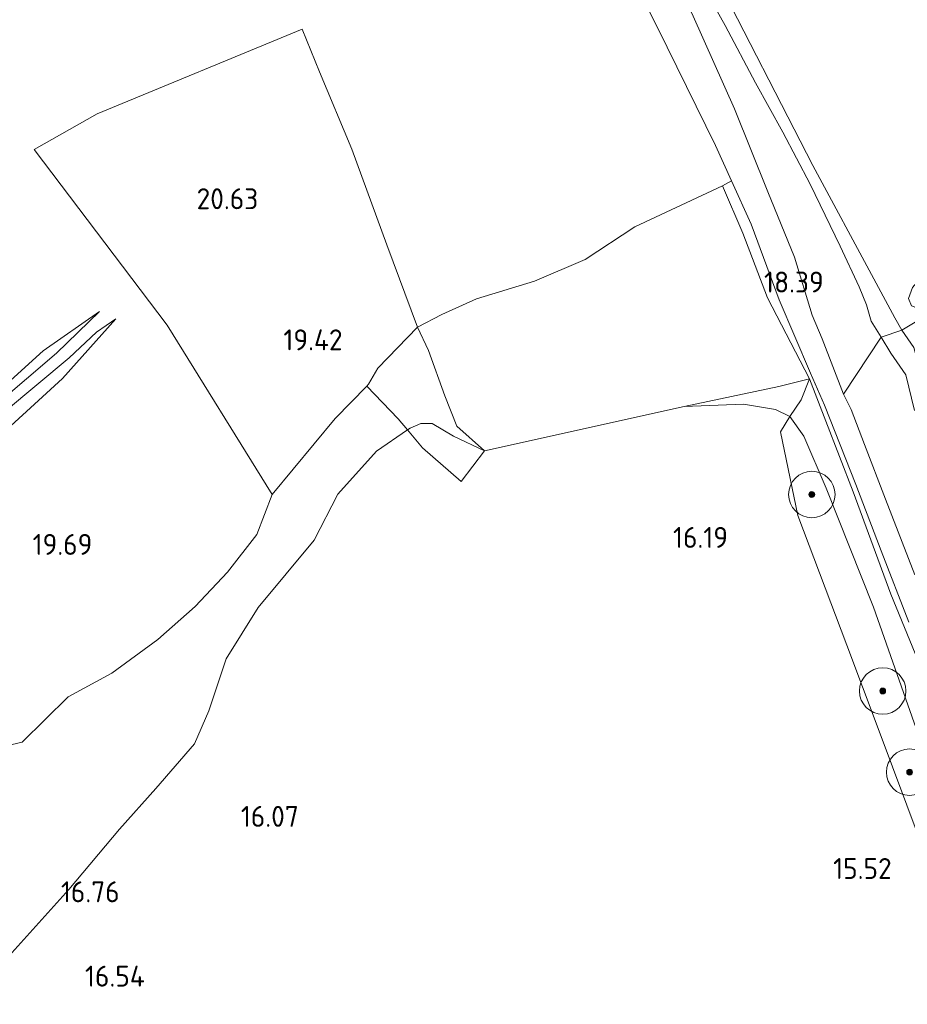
# Model space of a CAD drawing. Extents: x 196936 to 200438, y 361224 to 364196.
# Tile 95 of 256: x 197778 to 197854, y 363183 to 363268. Entities that reach past the tile are written whole.
import ezdxf
from ezdxf.enums import TextEntityAlignment as Align

# ---------------------------------------------------------------- set-up
doc = ezdxf.new("R2010")
doc.units = 0
for name, color, linetype, lineweight in [('B-ME-GR-BOOM-S', 90, 'Continuous', 25), ('B-ME-GR-GRAS-GV', 60, 'Continuous', 13), ('B-ME-GR-HAAG-G', 90, 'GR-HAAG1', 13), ('B-ME-GW-TALUD_KRUIN-G', 90, 'Continuous', 18), ('B-ME-GW-TALUD_TEEN-G', 90, 'Continuous', 18), ('B-ME-IE-TERREINAFSCHEIDING_KUNSTMATIG_HEKWERK-G', 20, 'IE-TERREINAFSCHEIDING-KUNSTMATIG', 18), ('B-ME-OG-HOOGTEPUNT-S', 7, 'Continuous', 25), ('B-ME-OG-TERREIN_GROEN-GV', 7, 'Continuous', 18), ('B-ME-OG-TERREIN_GROEN_TUIN-GV', 7, 'Continuous', 18), ('B-ME-VH-VERHARDING_HALFVERHARDING-GV', 252, 'Continuous', 18)]:
    doc.layers.add(name, color=color, linetype=linetype, lineweight=lineweight)
doc.styles.add('NLCS-ISO-ANNOTATIVE-T18', font='NLCS-ISO.ttf', dxfattribs={"height": 1.8})
doc.linetypes.add('GR-HAAG1', pattern='A,6,[176,NLCS.SHX,S=0.125,R=0,X=0,Y=0],-2', length=8)
doc.linetypes.add('IE-TERREINAFSCHEIDING-KUNSTMATIG', pattern='A,4,[82,NLCS.SHX,S=0.75,R=90,X=0,Y=0],4,-2', length=10)

# ---------------------------------------------------------------- blocks, each defined once
blk = doc.blocks.new('SAL-HOOGTELABEL-SO')
at = {"color": 0, "linetype": 'ByBlock', "lineweight": -2, "style": 'NLCS-ISO-ANNOTATIVE-T18'}
blk.add_attdef('HOOGTE', text='', height=1.8, dxfattribs=at).set_placement((2.788, 0), align=Align.RIGHT)
blk = doc.blocks.new('SGR-BOOM_01-SO')
at = {"linetype": 'ByBlock', "lineweight": 18}
h = blk.add_hatch(color=0, dxfattribs=at)
h.dxf.hatch_style = 1
edge = h.paths.add_edge_path()
edge.add_arc((0, 0), 0.25, 0, 360)
at = {"color": 0, "linetype": 'ByBlock', "lineweight": 18}
for radius in [2, 0.25]:
    blk.add_circle((0, 0), radius, dxfattribs=at)

msp = doc.modelspace()

# ---------------------------------------------------------------- linework, layer by layer
at = {"layer": 'B-ME-GR-GRAS-GV'}
for points in [[(197925.017, 363272.767, 18.213), (197919.41, 363263.179, 17.967), (197912.731, 363250.981, 17.912), (197909.84, 363246.259, 17.876), (197903.517, 363250.876, 18.278), (197890.276, 363258.899, 18.935), (197881.987, 363264.535, 19.896), (197877.629, 363262.932, 20.438), (197872.716, 363259.877, 20.445), (197866.164, 363255.155, 20.479), (197859.832, 363250.108, 20.469), (197858.202, 363248.81, 20.479), (197857.272, 363247.462, 20.773), (197855.868, 363246.043, 20.755), (197854.908, 363244.902, 20.651), (197854.569, 363243.98, 20.245), (197854.804, 363243.338, 20.172), (197856.406, 363242.691, 19.896), (197853.982, 363241.233, 20.46), (197853.382, 363242.301, 20.208), (197851.564, 363245.652, 20.525), (197846.331, 363255.421, 20.44), (197837.692, 363272.267, 20.842)], [(197856.305, 363210.546, 16.484), (197853.04, 363218.508, 16.534), (197849.787, 363227.319, 16.971), (197847.449, 363233.407, 17.367), (197846.044, 363237.051, 17.666), (197842.407, 363244.031, 18.241), (197840.307, 363249.579, 18.836), (197838.543, 363253.676, 19.411), (197839.326, 363254.087, 19.039), (197841.023, 363250.378, 18.789), (197843.411, 363243.839, 18.343), (197846.109, 363237.542, 17.754), (197847.313, 363234.795, 17.419), (197850.02, 363227.973, 16.955), (197852.211, 363222.244, 16.622), (197854.593, 363216.098, 16.415)], [(197855.067, 363234.337, 19.884), (197854.327, 363237.403, 19.887), (197853.027, 363239.248, 20.019), (197852.206, 363240.644, 20.086), (197853.982, 363241.233, 20.46), (197855, 363239.76, 20.372)], [(197855.107, 363220.177, 16.465), (197852.586, 363226.703, 16.738), (197850.78, 363231.394, 17.149), (197849.619, 363234.412, 17.374), (197848.965, 363235.73, 17.428), (197852.206, 363240.644, 20.086), (197853.027, 363239.248, 20.019), (197854.327, 363237.403, 19.887), (197855.067, 363234.337, 19.884)], [(197855.037, 363207.446, 15.857), (197851.543, 363217.389, 15.987), (197847.454, 363227.633, 16.489), (197845.552, 363232.12, 16.648), (197844.352, 363233.821, 16.72), (197845.329, 363235.235, 17.082), (197846.044, 363237.051, 17.666), (197847.449, 363233.407, 17.367), (197849.787, 363227.319, 16.971), (197853.04, 363218.508, 16.534), (197856.305, 363210.546, 16.484)], [(197775.156, 363205.074, 19.193), (197778.251, 363205.785, 19.052), (197782.215, 363209.691, 18.934), (197785.98, 363211.718, 18.824), (197789.929, 363214.617, 18.782), (197793.162, 363217.458, 18.777), (197795.942, 363220.411, 18.808), (197798.46, 363223.659, 18.876), (197799.771, 363227.096, 18.884), (197805.206, 363233.633, 18.838), (197807.925, 363236.433, 18.843), (197810.61, 363233.622, 16.98), (197811.427, 363232.652, 16.669), (197808.761, 363230.838, 16.722), (197805.427, 363227.115, 16.727), (197803.39, 363223.159, 16.672), (197798.558, 363217.373, 16.617), (197795.822, 363212.951, 16.57), (197794.335, 363208.489, 16.58), (197793.105, 363205.641, 16.549), (197789.755, 363201.808, 16.522), (197786.6294, 363198.2831, 16.6561), (197782.2651, 363193.1121, 17.0096), (197777.3774, 363187.6364, 17.4729)], [(197777.3774, 363187.6364, 17.4729), (197782.2651, 363193.1121, 17.0096), (197786.6294, 363198.2831, 16.6561), (197789.755, 363201.808, 16.522), (197793.105, 363205.641, 16.549), (197794.335, 363208.489, 16.58), (197795.822, 363212.951, 16.57), (197798.558, 363217.373, 16.617), (197803.39, 363223.159, 16.672), (197805.427, 363227.115, 16.727), (197808.761, 363230.838, 16.722), (197811.427, 363232.652, 16.669), (197812.731, 363231.103, 16.471), (197816.033, 363228.211, 16.45), (197818.052, 363230.848, 16.643), (197835.256, 363234.679, 16.784), (197840.338, 363234.882, 16.754), (197843.115, 363234.412, 16.717), (197844.352, 363233.821, 16.72), (197843.53, 363232.505, 16.537), (197845.034, 363225.291, 16.233), (197849.241, 363214.125, 15.828), (197851.951, 363206.945, 15.632), (197855.639, 363197.048, 15.621)]]:
    msp.add_polyline3d(points, dxfattribs=at)
for points in [[(197805.206, 363233.633, 18.838), (197799.771, 363227.096, 18.884), (197790.743, 363241.675, 20.363), (197779.295, 363256.801, 20.957), (197784.72, 363259.873, 21.026), (197802.364, 363267.156, 21.218), (197803.846, 363263.463, 21.077), (197806.623, 363256.812, 20.717), (197809.647, 363248.592, 19.85), (197812.284, 363241.514, 19.163), (197808.869, 363237.969, 18.857), (197808.08, 363236.593, 18.843), (197807.925, 363236.433, 18.843)], [(197814.634, 363235.586, 17.147), (197815.664, 363232.981, 16.655), (197818.052, 363230.848, 16.643), (197815.377, 363232.111, 16.598), (197813.559, 363233.201, 16.635), (197812.587, 363233.221, 16.701), (197811.651, 363232.805, 16.664), (197811.427, 363232.652, 16.669), (197810.61, 363233.622, 16.98), (197807.925, 363236.433, 18.843), (197808.08, 363236.593, 18.843), (197808.869, 363237.969, 18.857), (197812.284, 363241.514, 19.163), (197813.232, 363239.496, 18.113)], [(197845.329, 363235.235, 17.082), (197844.352, 363233.821, 16.72), (197843.115, 363234.412, 16.717), (197840.338, 363234.882, 16.754), (197835.256, 363234.679, 16.784), (197843.38, 363236.39, 17.174), (197846.044, 363237.051, 17.666)], [(197818.052, 363230.848, 16.643), (197816.033, 363228.211, 16.45), (197812.731, 363231.103, 16.471), (197811.427, 363232.652, 16.669), (197811.651, 363232.805, 16.664), (197812.587, 363233.221, 16.701), (197813.559, 363233.201, 16.635), (197815.377, 363232.111, 16.598)], [(197859.7739, 363185.5166, 15.6849), (197859.5708, 363185.0299, 15.6911), (197855.639, 363197.048, 15.621), (197851.951, 363206.945, 15.632), (197849.241, 363214.125, 15.828), (197845.034, 363225.291, 16.233), (197843.53, 363232.505, 16.537), (197844.352, 363233.821, 16.72), (197845.552, 363232.12, 16.648), (197847.454, 363227.633, 16.489), (197851.543, 363217.389, 15.987), (197855.037, 363207.446, 15.857), (197859.377, 363195.779, 15.711), (197861.494, 363190.626, 15.719), (197861.696, 363188.547, 15.688), (197861.253, 363187.583, 15.678)]]:
    msp.add_polyline3d(points, close=True, dxfattribs=at)
at = {"layer": 'B-ME-GR-HAAG-G'}
msp.add_polyline3d([(197838.543, 363253.676, 19.411), (197830.995, 363250.122, 19.263)], dxfattribs=at)
at = {"layer": 'B-ME-GW-TALUD_KRUIN-G'}
for points in [[(197855.067, 363234.337, 19.884), (197854.327, 363237.403, 19.887), (197853.027, 363239.248, 20.019), (197852.206, 363240.644, 20.086), (197851.344, 363242.008, 19.659), (197850.932, 363243.426, 20.034), (197850.295, 363244.966, 20.426), (197848.667, 363248.458, 20.506), (197846.091, 363253.805, 20.501), (197843.737, 363258.275, 20.55), (197841.376, 363262.542, 20.625), (197838.765, 363267.469, 20.682), (197836.479, 363271.598, 20.724)], [(197830.995, 363250.122, 19.263), (197826.716, 363247.321, 19.183), (197822.364, 363245.467, 19.065), (197817.376, 363243.939, 18.905), (197814.381, 363242.6, 18.892), (197812.284, 363241.514, 19.163)], [(197764.419, 363225.936, 20.408), (197765.313, 363225.959, 20.539), (197767.029, 363226.457, 20.613), (197768.745, 363227.855, 20.613), (197772.399, 363231.225, 20.787), (197776.029, 363234.843, 20.787), (197781.205, 363239.252, 20.801), (197784.924, 363242.839, 20.488)], [(197786.316, 363242.205, 20.302), (197784.653, 363241.082, 20.642), (197782.308, 363238.861, 20.781), (197776.745, 363234.21, 20.757), (197773.331, 363230.66, 20.779), (197769.015, 363226.81, 20.594), (197766.672, 363224.758, 20.589), (197765.456, 363223.065, 20.384)], [(197864.583, 363187.442, 16.612), (197864.657, 363187.756, 16.649), (197864.665, 363187.99, 16.668), (197863.791, 363191.082, 16.672), (197860.141, 363201.407, 16.566), (197856.305, 363210.546, 16.484), (197853.04, 363218.508, 16.534), (197849.787, 363227.319, 16.971), (197847.449, 363233.407, 17.367), (197846.044, 363237.051, 17.666)]]:
    msp.add_polyline3d(points, dxfattribs=at)
at = {"layer": 'B-ME-GW-TALUD_TEEN-G'}
for points in [[(197829.103, 363284.535, 20.21), (197829.224, 363282.601, 20.158), (197828.822, 363282.303, 20.176), (197832.148, 363276.069, 19.783), (197836.006, 363268.256, 19.552), (197839.582, 363260.287, 19.273), (197842.447, 363253.139, 18.892)], [(197842.447, 363253.139, 18.892), (197844.728, 363247.517, 18.538), (197846.249, 363242.537, 18.112), (197847.116, 363240.489, 18.025), (197848.965, 363235.73, 17.428)], [(197766.709, 363227.068, 20.387), (197769.08, 363229.075, 20.387), (197775.008, 363234.908, 20.334), (197780.063, 363239.463, 20.319), (197784.924, 363242.839, 20.488)], [(197786.316, 363242.205, 20.302), (197781.726, 363237.075, 20.199), (197774.831, 363230.79, 20.284), (197769.903, 363226.416, 20.193), (197767.424, 363224.024, 20.077), (197765.898, 363221.885, 19.887)], [(197855.107, 363220.177, 16.465), (197852.586, 363226.703, 16.738), (197850.78, 363231.394, 17.149), (197849.619, 363234.412, 17.374), (197848.965, 363235.73, 17.428)], [(197844.352, 363233.821, 16.72), (197843.115, 363234.412, 16.717), (197840.338, 363234.882, 16.754), (197835.256, 363234.679, 16.784)], [(197818.052, 363230.848, 16.643), (197815.377, 363232.111, 16.598), (197813.559, 363233.201, 16.635), (197812.587, 363233.221, 16.701), (197811.651, 363232.805, 16.664), (197811.427, 363232.652, 16.669)], [(197861.253, 363187.583, 15.678), (197861.696, 363188.547, 15.688), (197861.494, 363190.626, 15.719), (197859.377, 363195.779, 15.711), (197855.037, 363207.446, 15.857), (197851.543, 363217.389, 15.987), (197847.454, 363227.633, 16.489), (197845.552, 363232.12, 16.648), (197844.352, 363233.821, 16.72)], [(197811.427, 363232.652, 16.669), (197808.761, 363230.838, 16.722), (197805.427, 363227.115, 16.727), (197803.39, 363223.159, 16.672), (197798.558, 363217.373, 16.617), (197795.822, 363212.951, 16.57), (197794.335, 363208.489, 16.58), (197793.105, 363205.641, 16.549), (197789.755, 363201.808, 16.522)], [(197745.323, 363172.003, 16.57), (197752.6725, 363174.3066, 16.9531), (197760.2794, 363176.8711, 17.5293), (197765.7451, 363178.6731, 17.7788), (197769.5141, 363180.4959, 17.8085), (197772.3803, 363182.8254, 17.7669), (197777.3774, 363187.6364, 17.4729), (197782.2651, 363193.1121, 17.0096), (197786.6294, 363198.2831, 16.6561), (197789.755, 363201.808, 16.522)]]:
    msp.add_polyline3d(points, dxfattribs=at)
at = {"layer": 'B-ME-IE-TERREINAFSCHEIDING_KUNSTMATIG_HEKWERK-G'}
for points in [[(197856.406, 363242.691, 19.896), (197853.982, 363241.233, 20.46), (197853.382, 363242.301, 20.208), (197851.564, 363245.652, 20.525), (197846.331, 363255.421, 20.44), (197837.692, 363272.267, 20.842), (197832.458, 363281.448, 20.909), (197833.978, 363281.883, 20.952), (197838.25, 363283.105, 21.133), (197854.987, 363286.505, 21.275), (197863.111, 363288.016, 21.277), (197876.879, 363290.743, 21.092), (197877.225, 363290.608, 21.071), (197887.872, 363286.456, 20.409), (197901.895, 363281.291, 19.626), (197915.202, 363276.418, 18.788), (197925.017, 363272.767, 18.213)], [(197812.284, 363241.514, 19.163), (197809.647, 363248.592, 19.85), (197806.623, 363256.812, 20.717), (197803.846, 363263.463, 21.077), (197802.364, 363267.156, 21.218), (197784.72, 363259.873, 21.026), (197779.295, 363256.801, 20.957), (197790.743, 363241.675, 20.363), (197799.771, 363227.096, 18.884)], [(197846.044, 363237.051, 17.666), (197842.407, 363244.031, 18.241), (197840.307, 363249.579, 18.836), (197838.543, 363253.676, 19.411)], [(197812.284, 363241.514, 19.163), (197808.869, 363237.969, 18.857), (197808.08, 363236.593, 18.843), (197807.925, 363236.433, 18.843), (197805.206, 363233.633, 18.838), (197799.771, 363227.096, 18.884), (197798.46, 363223.659, 18.876), (197795.942, 363220.411, 18.808), (197793.162, 363217.458, 18.777), (197789.929, 363214.617, 18.782), (197785.98, 363211.718, 18.824), (197782.215, 363209.691, 18.934), (197778.251, 363205.785, 19.052), (197775.156, 363205.074, 19.193), (197771.958, 363204.737, 19.047), (197765.37, 363204.931, 19.123)], [(197814.634, 363235.586, 17.147), (197813.232, 363239.496, 18.113), (197812.284, 363241.514, 19.163)], [(197846.044, 363237.051, 17.666), (197843.38, 363236.39, 17.174), (197835.256, 363234.679, 16.784)], [(197859.5708, 363185.0299, 15.6911), (197855.639, 363197.048, 15.621), (197851.951, 363206.945, 15.632), (197849.241, 363214.125, 15.828), (197845.034, 363225.291, 16.233), (197843.53, 363232.505, 16.537), (197844.352, 363233.821, 16.72), (197845.329, 363235.235, 17.082), (197846.044, 363237.051, 17.666)], [(197807.925, 363236.433, 18.843), (197810.61, 363233.622, 16.98), (197811.427, 363232.652, 16.669), (197812.731, 363231.103, 16.471), (197816.033, 363228.211, 16.45), (197818.052, 363230.848, 16.643)], [(197818.052, 363230.848, 16.643), (197815.664, 363232.981, 16.655), (197814.634, 363235.586, 17.147)], [(197835.256, 363234.679, 16.784), (197818.052, 363230.848, 16.643)]]:
    msp.add_polyline3d(points, dxfattribs=at)
at = {"layer": 'B-ME-OG-TERREIN_GROEN-GV'}
for points in [[(197852.206, 363240.644, 20.086), (197848.965, 363235.73, 17.428), (197847.116, 363240.489, 18.025), (197846.249, 363242.537, 18.112), (197844.728, 363247.517, 18.538), (197842.447, 363253.139, 18.892), (197839.582, 363260.287, 19.273), (197836.006, 363268.256, 19.552), (197832.148, 363276.069, 19.783), (197828.822, 363282.303, 20.176), (197829.224, 363282.601, 20.158), (197829.103, 363284.535, 20.21), (197830.321, 363282.66, 20.607), (197831.335, 363281.184, 20.744), (197833.551, 363277.23, 20.734), (197836.479, 363271.598, 20.724), (197838.765, 363267.469, 20.682), (197841.376, 363262.542, 20.625), (197843.737, 363258.275, 20.55), (197846.091, 363253.805, 20.501), (197848.667, 363248.458, 20.506), (197850.295, 363244.966, 20.426), (197850.932, 363243.426, 20.034), (197851.344, 363242.008, 19.659)], [(197853.982, 363241.233, 20.46), (197852.206, 363240.644, 20.086), (197851.344, 363242.008, 19.659), (197850.932, 363243.426, 20.034), (197850.295, 363244.966, 20.426), (197848.667, 363248.458, 20.506), (197846.091, 363253.805, 20.501), (197843.737, 363258.275, 20.55), (197841.376, 363262.542, 20.625), (197838.765, 363267.469, 20.682), (197836.479, 363271.598, 20.724), (197833.551, 363277.23, 20.734), (197831.335, 363281.184, 20.744), (197830.321, 363282.66, 20.607), (197829.103, 363284.535, 20.21), (197830.754, 363283.383, 20.661), (197832.341, 363282.609, 20.864), (197833.978, 363281.883, 20.952), (197832.458, 363281.448, 20.909), (197837.692, 363272.267, 20.842), (197846.331, 363255.421, 20.44), (197851.564, 363245.652, 20.525), (197853.382, 363242.301, 20.208)], [(197890.276, 363258.899, 18.935), (197892.575, 363256.736, 18.899), (197896.907, 363252.154, 18.988), (197892.689, 363253.512, 19.063), (197884.909, 363257.894, 19.126), (197881.941, 363255.661, 19.084), (197865.94, 363243.046, 19.084), (197855.669, 363237.343, 20.38), (197855, 363239.76, 20.372), (197853.982, 363241.233, 20.46), (197856.406, 363242.691, 19.896), (197863.108, 363247.925, 19.77), (197881.987, 363264.535, 19.896)]]:
    msp.add_polyline3d(points, close=True, dxfattribs=at)
at = {"layer": 'B-ME-OG-TERREIN_GROEN_TUIN-GV'}
for points in [[(197828.822, 363275.465, 19.902), (197832.949, 363267.278, 19.586), (197837.937, 363257.125, 19.29), (197839.326, 363254.087, 19.039), (197838.543, 363253.676, 19.411), (197830.995, 363250.122, 19.263), (197826.716, 363247.321, 19.183), (197822.364, 363245.467, 19.065), (197817.376, 363243.939, 18.905), (197814.381, 363242.6, 18.892), (197812.284, 363241.514, 19.163), (197809.647, 363248.592, 19.85), (197806.623, 363256.812, 20.717), (197803.846, 363263.463, 21.077), (197802.364, 363267.156, 21.218), (197784.72, 363259.873, 21.026), (197779.295, 363256.801, 20.957), (197790.743, 363241.675, 20.363), (197799.771, 363227.096, 18.884), (197798.46, 363223.659, 18.876), (197795.942, 363220.411, 18.808), (197793.162, 363217.458, 18.777), (197789.929, 363214.617, 18.782), (197785.98, 363211.718, 18.824), (197782.215, 363209.691, 18.934), (197778.251, 363205.785, 19.052), (197775.156, 363205.074, 19.193)], [(197776.029, 363234.843, 20.787), (197781.205, 363239.252, 20.801), (197784.924, 363242.839, 20.488), (197780.063, 363239.463, 20.319), (197775.008, 363234.908, 20.334)], [(197774.831, 363230.79, 20.284), (197781.726, 363237.075, 20.199), (197786.316, 363242.205, 20.302), (197784.653, 363241.082, 20.642), (197782.308, 363238.861, 20.781), (197776.745, 363234.21, 20.757)]]:
    msp.add_polyline3d(points, dxfattribs=at)
for points in [[(197835.256, 363234.679, 16.784), (197818.052, 363230.848, 16.643), (197815.664, 363232.981, 16.655), (197814.634, 363235.586, 17.147), (197813.232, 363239.496, 18.113), (197812.284, 363241.514, 19.163), (197814.381, 363242.6, 18.892), (197817.376, 363243.939, 18.905), (197822.364, 363245.467, 19.065), (197826.716, 363247.321, 19.183), (197830.995, 363250.122, 19.263), (197838.543, 363253.676, 19.411), (197840.307, 363249.579, 18.836), (197842.407, 363244.031, 18.241), (197846.044, 363237.051, 17.666), (197843.38, 363236.39, 17.174)], [(197765.313, 363225.959, 20.539), (197764.419, 363225.936, 20.408), (197764.338, 363226.169, 20.365), (197764.313, 363226.247, 20.315), (197766.709, 363227.068, 20.387), (197769.08, 363229.075, 20.387), (197775.008, 363234.908, 20.334), (197780.063, 363239.463, 20.319), (197784.924, 363242.839, 20.488), (197781.205, 363239.252, 20.801), (197776.029, 363234.843, 20.787), (197772.399, 363231.225, 20.787), (197768.745, 363227.855, 20.613), (197767.029, 363226.457, 20.613)], [(197767.424, 363224.024, 20.077), (197765.898, 363221.885, 19.887), (197765.456, 363223.065, 20.384), (197766.672, 363224.758, 20.589), (197769.015, 363226.81, 20.594), (197773.331, 363230.66, 20.779), (197776.745, 363234.21, 20.757), (197782.308, 363238.861, 20.781), (197784.653, 363241.082, 20.642), (197786.316, 363242.205, 20.302), (197781.726, 363237.075, 20.199), (197774.831, 363230.79, 20.284), (197769.903, 363226.416, 20.193)]]:
    msp.add_polyline3d(points, close=True, dxfattribs=at)
at = {"layer": 'B-ME-VH-VERHARDING_HALFVERHARDING-GV'}
for points in [[(197854.593, 363216.098, 16.415), (197852.211, 363222.244, 16.622), (197850.02, 363227.973, 16.955), (197847.313, 363234.795, 17.419), (197846.109, 363237.542, 17.754), (197843.411, 363243.839, 18.343), (197841.023, 363250.378, 18.789), (197839.326, 363254.087, 19.039), (197837.937, 363257.125, 19.29), (197832.949, 363267.278, 19.586), (197828.822, 363275.465, 19.902)], [(197836.006, 363268.256, 19.552), (197839.582, 363260.287, 19.273), (197842.447, 363253.139, 18.892), (197844.728, 363247.517, 18.538), (197846.249, 363242.537, 18.112), (197847.116, 363240.489, 18.025), (197848.965, 363235.73, 17.428), (197849.619, 363234.412, 17.374), (197850.78, 363231.394, 17.149), (197852.586, 363226.703, 16.738), (197855.107, 363220.177, 16.465)]]:
    msp.add_polyline3d(points, dxfattribs=at)

# ---------------------------------------------------------------- block references
at = {"layer": 'B-ME-GR-BOOM-S'}
for p in [(197846.23, 363227.098, 16.403), (197852.336, 363210.186, 15.782), (197854.651, 363203.205, 15.676)]:
    msp.add_blockref('SGR-BOOM_01-SO', p, dxfattribs=at)
at = {"layer": 'B-ME-OG-HOOGTEPUNT-S'}
for p, values in [((197795.792, 363251.654, 20.627), {'HOOGTE': '20.63'}), ((197844.467, 363244.483, 18.385), {'HOOGTE': '18.39'}), ((197803.05, 363239.51, 19.424), {'HOOGTE': '19.42'}), ((197836.229, 363222.505, 16.193), {'HOOGTE': '16.19'}), ((197781.508, 363221.902, 19.694), {'HOOGTE': '19.69'}), ((197799.28, 363198.495, 16.069), {'HOOGTE': '16.07'}), ((197850.318, 363194.009, 15.519), {'HOOGTE': '15.52'}), ((197783.8598, 363192.0026, 16.7625), {'HOOGTE': '16.76'}), ((197786.026, 363184.7433, 16.5364), {'HOOGTE': '16.54'})]:
    msp.add_blockref('SAL-HOOGTELABEL-SO', p, dxfattribs=at).add_auto_attribs(values)

doc.saveas('drawing.dxf')
